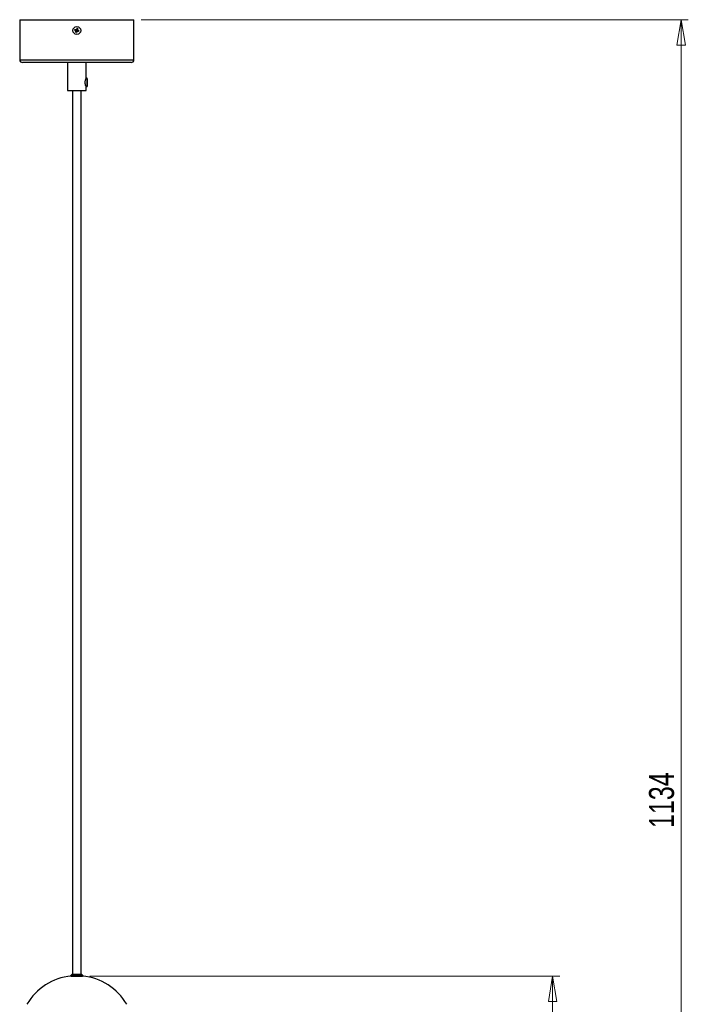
# Model space of a CAD drawing. Header units: millimetres. Extents: x 574 to 706, y 319 to 701.
# Tile 27 of 30: x 612 to 706, y 408 to 546. Entities that reach past the tile are written whole.
import ezdxf

# ---------------------------------------------------------------- set-up
doc = ezdxf.new("R2010")
doc.units = ezdxf.units.MM
doc.header["$PDSIZE"] = -1
doc.styles.add('SLDTEXTSTYLE0', font='TXT', dxfattribs={"width": 0.75})
doc.dimstyles.new('SLDDIMSTYLE0', dxfattribs={"dimtxt": 3.5, "dimasz": 3.556, "dimexe": 0, "dimexo": 0.0625, "dimgap": 0.875, "dimtad": 1, "dimdec": 0, "dimlfac": 5, "dimrnd": 1e-09, "dimzin": 12, "dimdsep": 46, "dimtxsty": 'SLDTEXTSTYLE0', "dimblk1": 'CLOSED', "dimblk2": 'CLOSED', "dimsah": 1, "dimcen": 0.09, "dimadec": 0, "dimazin": 3, "dimtfac": 1, "dimtofl": 0, "dimtmove": 0, "dimatfit": 3, "dimldrblk": 'CLOSED', "dimfxl": 0, "dimfrac": 2, "dimtolj": 1, "dimtzin": 12, "dimarcsym": 0})
doc.dimstyles.new('SLDDIMSTYLE1', dxfattribs={"dimtxt": 3.5, "dimasz": 3.556, "dimexe": 0, "dimexo": 0.0625, "dimgap": 0.875, "dimtad": 1, "dimdec": 0, "dimlfac": 5, "dimrnd": 1e-09, "dimzin": 12, "dimdsep": 46, "dimtxsty": 'SLDTEXTSTYLE0', "dimblk1": 'CLOSED', "dimblk2": 'CLOSED', "dimsah": 1, "dimcen": 0.09, "dimadec": 0, "dimazin": 3, "dimtfac": 1, "dimtdec": 0, "dimtofl": 0, "dimtmove": 0, "dimatfit": 3, "dimldrblk": 'CLOSED', "dimfxl": 0, "dimfrac": 2, "dimtolj": 1, "dimtzin": 12, "dimarcsym": 0})

# ---------------------------------------------------------------- blocks, each defined once
blk = doc.blocks.new('_Closed')
at = {"color": 0, "linetype": 'ByBlock', "lineweight": -2}
for p, q in [((-1, 0.166667), (0, 0)), ((-1, 0.166667), (-1, -0.166667)), ((0, 0), (-1, -0.166667)), ((0, 0), (-1, 0))]:
    blk.add_line(p, q, dxfattribs=at)
blk = doc.blocks.new('_D')
at = {"color": 7, "linetype": 'Continuous', "lineweight": 0}
for p, q in [((628.99, 545.99), (705.65, 545.99)), ((704.65, 319.14), (704.65, 545.99)), ((620.88, 319.14), (705.65, 319.14))]:
    blk.add_line(p, q, dxfattribs=at)
at = {"color": 7, "linetype": 'Continuous', "lineweight": 18, "xscale": 3.556, "yscale": 3.556}
for p, rotation in [((704.65, 545.99), 90.0000000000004), ((704.65, 319.14), 270.0000000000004)]:
    blk.add_blockref('_Closed', p, dxfattribs=dict(at, rotation=rotation))
at = {"color": 7, "linetype": 'Continuous', "lineweight": 18, "insert": (700.14, 432.74), "char_height": 3.5, "attachment_point": 1, "rotation": 90, "style": 'SLDTEXTSTYLE0'}
blk.add_mtext('1134', dxfattribs=at)
blk = doc.blocks.new('_D_1')
at = {"color": 7, "linetype": 'Continuous', "lineweight": 0}
for p, q in [((621.79, 412.01), (687.64, 412.01)), ((686.64, 412.01), (686.64, 319.14)), ((620.88, 319.14), (687.64, 319.14))]:
    blk.add_line(p, q, dxfattribs=at)
at = {"color": 7, "linetype": 'Continuous', "lineweight": 18, "xscale": 3.556, "yscale": 3.556}
for p, rotation in [((686.64, 412.01), 90.0000000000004), ((686.64, 319.14), 270.0000000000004)]:
    blk.add_blockref('_Closed', p, dxfattribs=dict(at, rotation=rotation))
at = {"color": 7, "linetype": 'Continuous', "lineweight": 18, "insert": (682.12, 357.93), "char_height": 3.5, "attachment_point": 1, "rotation": 90, "style": 'SLDTEXTSTYLE0'}
blk.add_mtext('464', dxfattribs=at)

msp = doc.modelspace()

# ---------------------------------------------------------------- linework, layer by layer
at = {"color": 7, "linetype": 'Continuous', "lineweight": 25}
for p, q in [((611.99, 545.99), (611.99, 540.39)), ((611.99, 545.99), (619.99, 545.99)), ((619.99, 545.99), (627.99, 545.99)), ((627.99, 540.39), (627.99, 545.99)), ((619.85, 544.45), (619.69, 544.5)), ((619.73, 544.64), (619.9, 544.59)), ((619.82, 544.23), (619.88, 544.39)), ((619.87, 544.47), (619.86, 544.44)), ((619.88, 544.41), (619.91, 544.4)), ((619.91, 544.58), (619.9, 544.55)), ((619.95, 544.62), (620.01, 544.78)), ((619.98, 544.59), (619.95, 544.6)), ((620.02, 544.35), (619.97, 544.18)), ((619.99, 544.37), (620.02, 544.36)), ((620.09, 544.56), (620.06, 544.56)), ((620.06, 544.38), (620.07, 544.41)), ((620.24, 544.32), (620.07, 544.37)), ((620.15, 544.73), (620.09, 544.57)), ((620.1, 544.49), (620.11, 544.52)), ((620.12, 544.51), (620.28, 544.46)), ((619.99, 539.99), (612.39, 539.99)), ((618.69, 539.99), (618.69, 536.09)), ((627.59, 539.99), (619.99, 539.99)), ((621.29, 537.77), (621.29, 539.99)), ((621.44, 537.78), (621.28, 537.78)), ((621.28, 536.63), (621.44, 536.63)), ((621.29, 536.09), (621.29, 536.63)), ((621.44, 537.62), (621.44, 536.78)), ((621.45, 537.62), (621.44, 537.62)), ((621.44, 536.78), (621.45, 536.78)), ((621.45, 536.78), (621.45, 537.62)), ((618.69, 536.09), (621.29, 536.09)), ((619.39, 536.09), (619.39, 412.24)), ((620.59, 412.24), (620.59, 536.09)), ((619.29, 412.24), (619.09, 412.05)), ((620.89, 412.05), (619.09, 412.05)), ((619.19, 412.01), (620.79, 412.01)), ((620.69, 412.24), (619.29, 412.24)), ((619.29, 412.05), (619.29, 412.01)), ((620.89, 412.05), (620.69, 412.24)), ((620.69, 412.01), (620.69, 412.05))]:
    msp.add_line(p, q, dxfattribs=at)
at = {"color": 8, "linetype": 'Continuous', "lineweight": 25}
for p, q in [((611.99, 540.39), (619.99, 540.39)), ((619.99, 540.39), (627.99, 540.39))]:
    msp.add_line(p, q, dxfattribs=at)
at = {"color": 7, "linetype": 'Continuous', "lineweight": 25, "flags": 128}
msp.add_lwpolyline([(621.44, 536.63), (621.46, 536.67), (621.47, 536.78), (621.47, 536.95), (621.48, 537.15), (621.48, 537.36), (621.47, 537.55), (621.46, 537.69), (621.45, 537.77), (621.44, 537.77), (621.43, 537.69), (621.42, 537.55), (621.41, 537.36), (621.41, 537.15), (621.42, 536.95), (621.42, 536.78), (621.43, 536.67), (621.44, 536.63)], dxfattribs=at)
at = {"color": 7, "linetype": 'Continuous', "lineweight": 25}
msp.add_circle((619.99, 544.48), 0.55, dxfattribs=at)
for centre, radius, start, end in [((622.1, 543.79), 2.52, 160.1561, 163.5205), ((620.68, 546.6), 2.52, 250.1561, 253.5205), ((619.99, 544.48), 0.14, 193.8254, 219.8512), ((619.99, 544.48), 0.111, 139.1435, 184.5332), ((619.99, 544.48), 0.111, 184.5332, 203.5565), ((619.99, 544.48), 0.111, 203.5565, 210.1201), ((619.99, 544.48), 0.111, 210.1201, 229.1435), ((619.99, 544.48), 0.14, 103.8254, 129.8512), ((619.99, 544.48), 0.111, 120.1201, 139.1435), ((619.99, 544.48), 0.111, 229.1435, 274.5332), ((619.99, 544.48), 0.111, 113.5565, 120.1201), ((619.99, 544.48), 0.111, 94.5332, 113.5565), ((619.99, 544.48), 0.111, 49.1435, 94.5332), ((619.99, 544.48), 0.111, 274.5332, 293.5565), ((619.29, 542.36), 2.52, 70.1561, 73.5205), ((619.99, 544.48), 0.14, 283.8254, 309.8512), ((619.99, 544.48), 0.111, 293.5565, 300.1201), ((619.99, 544.48), 0.111, 300.1201, 319.1435), ((619.99, 544.48), 0.111, 30.1201, 49.1435), ((619.99, 544.48), 0.111, 319.1435, 4.5332), ((619.99, 544.48), 0.111, 23.5565, 30.1201), ((619.99, 544.48), 0.14, 13.8254, 39.8512), ((619.99, 544.48), 0.111, 4.5332, 23.5565), ((617.87, 545.18), 2.52, 340.1561, 343.5205), ((612.39, 540.39), 0.4, 180, 270), ((627.59, 540.39), 0.4, 270, 0), ((619.99, 403.92), 8.13, 95.6506, 149.4898), ((619.99, 403.92), 8.13, 30.5102, 84.3494)]:
    msp.add_arc(centre, radius, start, end, dxfattribs=at)
for centre, major_axis, start_param, end_param in [((619.97, 544.49), (0.0938, -0.0308), 2.687346, 3.595839), ((619.98, 544.47), (0.0308, 0.0938), 2.687346, 3.595839), ((619.99, 544.49), (0.0308, 0.0938), 5.828939, 6.737432), ((620, 544.48), (0.0938, -0.0308), 5.828939, 6.737432)]:
    msp.add_ellipse(centre, major_axis=major_axis, ratio=0.990116, start_param=start_param, end_param=end_param, dxfattribs=at)
for points, knots in [([(619.85, 544.45), (619.85, 544.45), (619.86, 544.44), (619.87, 544.44), (619.88, 544.44), (619.88, 544.44)], [0, 0, 0, 0, 0.11845, 0.741531, 1, 1, 1, 1]), ([(619.89, 544.42), (619.89, 544.42), (619.88, 544.41), (619.88, 544.4), (619.88, 544.39), (619.88, 544.39)], [0, 0, 0, 0, 0.258469, 0.88155, 1, 1, 1, 1]), ([(619.93, 544.58), (619.93, 544.58), (619.92, 544.58), (619.9, 544.59), (619.9, 544.59), (619.9, 544.59)], [0, 0, 0, 0, 0.258469, 0.88155, 1, 1, 1, 1]), ([(619.95, 544.62), (619.95, 544.62), (619.95, 544.61), (619.95, 544.6), (619.94, 544.59), (619.94, 544.58)], [0, 0, 0, 0, 0.11845, 0.741531, 1, 1, 1, 1]), ([(620.02, 544.35), (620.02, 544.35), (620.02, 544.35), (620.03, 544.37), (620.03, 544.38), (620.03, 544.38)], [0, 0, 0, 0, 0.11845, 0.741531, 1, 1, 1, 1]), ([(620.04, 544.38), (620.04, 544.38), (620.05, 544.38), (620.07, 544.38), (620.07, 544.37), (620.07, 544.37)], [0, 0, 0, 0, 0.258469, 0.88155, 1, 1, 1, 1]), ([(620.08, 544.54), (620.08, 544.54), (620.09, 544.55), (620.09, 544.56), (620.09, 544.57), (620.09, 544.57)], [0, 0, 0, 0, 0.258469, 0.88155, 1, 1, 1, 1]), ([(620.12, 544.51), (620.12, 544.51), (620.11, 544.52), (620.1, 544.52), (620.09, 544.52), (620.09, 544.53)], [0, 0, 0, 0, 0.11845, 0.741531, 1, 1, 1, 1]), ([(621.28, 537.78), (621.28, 537.77), (621.27, 537.76), (621.22, 537.67), (621.17, 537.54), (621.12, 537.36), (621.11, 537.16), (621.14, 536.98), (621.18, 536.83), (621.23, 536.7), (621.27, 536.63), (621.28, 536.63), (621.28, 536.63)], [0, 0, 0, 0, 0.100584, 0.200974, 0.306447, 0.417847, 0.523324, 0.619536, 0.717978, 0.825899, 0.936846, 1, 1, 1, 1])]:
    msp.add_open_spline(points, degree=3, knots=knots, dxfattribs=at)
at = {"color": 7, "linetype": 'Continuous', "lineweight": 0}
msp.add_point((620.79, 412.01), dxfattribs=at)

# ---------------------------------------------------------------- dimensions: what is measured, and where the dimension line sits
at = {"color": 7, "linetype": 'Continuous', "lineweight": 18}
for base, p1, p2, dimstyle, picture, middle in [((704.65, 545.99), (619.88, 319.14), (627.99, 545.99), 'SLDDIMSTYLE0', '_D', (704.65, 437.92)), ((686.64, 319.14), (620.79, 412.01), (619.88, 319.14), 'SLDDIMSTYLE1', '_D_1', (686.64, 361.81))]:
    dim = msp.add_linear_dim(base=base, p1=p1, p2=p2, angle=90, dimstyle=dimstyle, dxfattribs=at)
    dim.commit()
    dim.dimension.update_dxf_attribs({"geometry": picture, "text_midpoint": middle, "dimtype": 160})

doc.saveas('drawing.dxf')
